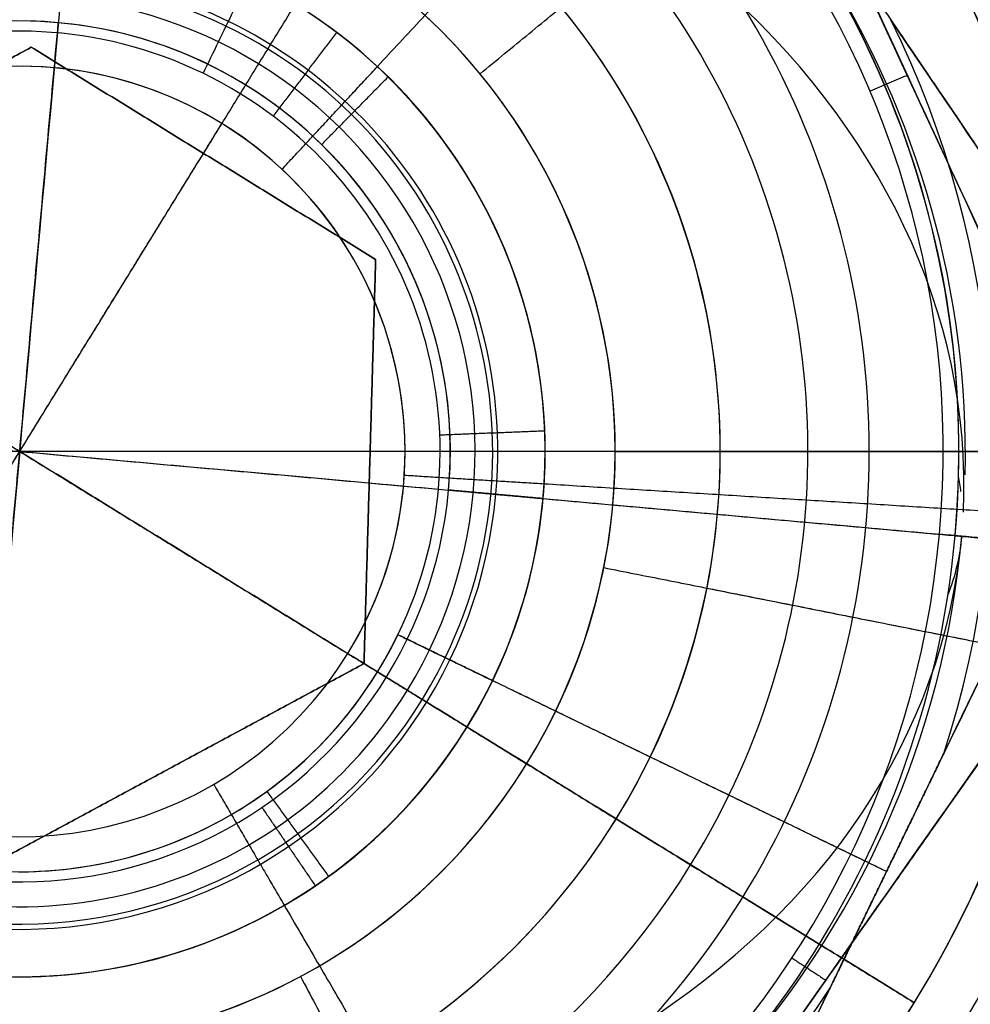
# Model space of a CAD drawing. Header units: millimetres. Extents: x -5.9 to 8.2, y -1.3 to -0.5.
# Tile 37 of 107: x -4.3158 to -4.2887, y -0.8741 to -0.8459. Entities that reach past the tile are written whole.
import ezdxf

# ---------------------------------------------------------------- set-up
doc = ezdxf.new("R2010")
doc.units = ezdxf.units.MM
doc.header["$MEASUREMENT"] = 0
for name, color, linetype, true_color in [('IGES level 1', 7, 'Continuous', 0xffffff), ('IGES level 3', 7, 'Continuous', 0xffffff), ('IGES level 31', 7, 'Continuous', 0xcbd2ef), ('IGES level 35', 7, 'Continuous', 0xcbd2ef), ('IGES level 47', 7, 'Continuous', 0xffffff), ('IGES level 5', 7, 'Continuous', 0xffffff), ('IGES level 7', 7, 'Continuous', 0xffffff)]:
    doc.layers.add(name, color=color, linetype=linetype, true_color=true_color)

msp = doc.modelspace()

# ---------------------------------------------------------------- linework, layer by layer
at = {"layer": 'IGES level 1'}
for centre, radius, start, end in [((-4.315839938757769, -0.8582795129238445, -10.18994323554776), 0.05, 90, 270), ((-4.315839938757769, -0.8582795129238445, -10.18994323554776), 0.05, 90, 270), ((-4.315839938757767, -0.8582795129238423, -10.18994323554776), 0.05, 270.000000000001, 90.00000000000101), ((-4.315839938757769, -0.8582795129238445, -10.15974166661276), 0.05000000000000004, 270, 90.00000002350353), ((-4.315839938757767, -0.8582795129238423, -10.18994323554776), 0.05, 270.000000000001, 90.00000000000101), ((-4.315839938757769, -0.8582795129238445, -10.30494323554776), 0.04000000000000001, 90, 270), ((-4.315839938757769, -0.8582795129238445, -10.34494323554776), 0.04000000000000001, 90, 270), ((-4.315839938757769, -0.8582795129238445, -10.30494323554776), 0.04000000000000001, 90, 270), ((-4.315839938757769, -0.8582795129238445, -10.34494323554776), 0.04000000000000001, 90, 270), ((-4.315839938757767, -0.8582795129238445, -10.34494323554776), 0.04000000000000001, 269.9999999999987, 89.99999999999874), ((-4.315839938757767, -0.8582795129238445, -10.30494323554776), 0.04000000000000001, 270.0000000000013, 90.00000000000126), ((-4.315839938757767, -0.8582795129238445, -10.34494323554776), 0.04000000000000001, 270.0000000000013, 90.00000000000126), ((-4.315839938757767, -0.8582795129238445, -10.30494323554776), 0.04000000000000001, 269.9999999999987, 89.99999999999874), ((-4.315839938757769, -0.8582795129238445, -10.32494323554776), 0.04000000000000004, 269.999999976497, 90), ((-4.315839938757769, -0.8582795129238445, -10.29893462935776), 0.03000000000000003, 269.9999999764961, 90), ((-4.315839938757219, -0.8582795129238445, -10.29292602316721), 0.02, 90, 270), ((-4.315839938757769, -0.8582795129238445, -10.18994323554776), 0.02, 90, 270), ((-4.315839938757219, -0.8582795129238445, -10.29292602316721), 0.02, 90, 270), ((-4.315839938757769, -0.8582795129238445, -10.18994323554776), 0.02, 90, 270), ((-4.315839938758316, -0.8582795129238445, -10.29292602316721), 0.02, 270, 90), ((-4.315839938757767, -0.8582795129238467, -10.18994323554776), 0.02, 270, 90), ((-4.315839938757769, -0.8582795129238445, -10.24143462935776), 0.02000000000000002, 269.999999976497, 90), ((-4.315839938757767, -0.8582795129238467, -10.18994323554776), 0.02, 270, 90), ((-4.315839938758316, -0.8582795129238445, -10.29292602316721), 0.02, 270, 90)]:
    msp.add_arc(centre, radius, start, end, dxfattribs=at)
for points, knots in [([(-4.315839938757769, -0.9082795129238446, -10.13629406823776), (-4.329111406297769, -0.9082795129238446, -10.13629406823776), (-4.34202002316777, -0.9028141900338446, -10.13474131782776), (-4.36038625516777, -0.8844397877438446, -10.13144193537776), (-4.36583457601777, -0.8714041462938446, -10.12994457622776), (-4.36584529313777, -0.8451957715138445, -10.12994189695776), (-4.360452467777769, -0.8321758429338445, -10.13143087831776), (-4.34191700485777, -0.8136514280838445, -10.13475898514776), (-4.328923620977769, -0.8082795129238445, -10.13629406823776), (-4.315839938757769, -0.8082795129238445, -10.13629406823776)], [1, 1, 1, 1, 1.25, 1.25, 1.5, 1.5, 1.75, 1.75, 2, 2, 2, 2]), ([(-4.315839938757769, -0.9082795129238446, -10.13629406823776), (-4.329111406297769, -0.9082795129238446, -10.13629406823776), (-4.34202002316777, -0.9028141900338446, -10.13474131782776), (-4.36038625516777, -0.8844397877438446, -10.13144193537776), (-4.36583457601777, -0.8714041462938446, -10.12994457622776), (-4.36584529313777, -0.8451957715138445, -10.12994189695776), (-4.360452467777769, -0.8321758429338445, -10.13143087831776), (-4.34191700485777, -0.8136514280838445, -10.13475898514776), (-4.328923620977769, -0.8082795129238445, -10.13629406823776), (-4.315839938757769, -0.8082795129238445, -10.13629406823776)], [0, 0, 0, 0, 0.25, 0.25, 0.5, 0.5, 0.75, 0.75, 1, 1, 1, 1]), ([(-4.315839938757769, -0.8082795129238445, -10.13629406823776), (-4.30275981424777, -0.8082795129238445, -10.13629406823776), (-4.289726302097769, -0.8136913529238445, -10.13475212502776), (-4.27127693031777, -0.8321229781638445, -10.13144006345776), (-4.26584391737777, -0.8450734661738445, -10.12994423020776), (-4.26583596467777, -0.8714554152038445, -10.12994224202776), (-4.27129535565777, -0.8844366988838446, -10.13144182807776), (-4.28963955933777, -0.9027987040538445, -10.13473809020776), (-4.302572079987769, -0.9082795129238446, -10.13629406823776), (-4.315839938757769, -0.9082795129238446, -10.13629406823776)], [1, 1, 1, 1, 1.25, 1.25, 1.5, 1.5, 1.75, 1.75, 2, 2, 2, 2]), ([(-4.315839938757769, -0.8082795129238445, -10.13629406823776), (-4.30275981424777, -0.8082795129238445, -10.13629406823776), (-4.289726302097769, -0.8136913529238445, -10.13475212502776), (-4.27127693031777, -0.8321229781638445, -10.13144006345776), (-4.26584391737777, -0.8450734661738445, -10.12994423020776), (-4.26583596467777, -0.8714554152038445, -10.12994224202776), (-4.27129535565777, -0.8844366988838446, -10.13144182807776), (-4.28963955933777, -0.9027987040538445, -10.13473809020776), (-4.302572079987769, -0.9082795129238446, -10.13629406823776), (-4.315839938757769, -0.9082795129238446, -10.13629406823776)], [0, 0, 0, 0, 0.25, 0.25, 0.5, 0.5, 0.75, 0.75, 1, 1, 1, 1])]:
    msp.add_open_spline(points, degree=3, knots=knots, dxfattribs=at)
for points in [[(-4.295839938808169, -0.8582795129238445, -10.18994323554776), (-4.280839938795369, -0.8582795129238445, -10.18994323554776), (-4.265839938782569, -0.8582795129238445, -10.18994323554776)], [(-4.296224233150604, -0.8621813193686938, -10.18994323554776), (-4.296224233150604, -0.8621813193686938, -10.24143462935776), (-4.296224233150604, -0.8621813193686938, -10.29292602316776)], [(-4.296224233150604, -0.8621813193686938, -10.29292602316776), (-4.286416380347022, -0.8641322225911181, -10.29893462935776), (-4.27660852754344, -0.8660831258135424, -10.30494323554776)]]:
    msp.add_open_spline(points, degree=2, dxfattribs=at)
at = {"layer": 'IGES level 3'}
for centre, radius, start, end in [((-4.315839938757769, -0.8582795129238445, -10.36094323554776), 0.02, 90, 270), ((-4.31583993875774, -0.8582795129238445, -10.37094323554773), 0.02, 90, 270), ((-4.31583993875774, -0.8582795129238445, -10.37094323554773), 0.02, 90, 270), ((-4.315839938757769, -0.8582795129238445, -10.36094323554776), 0.02, 90, 270), ((-4.315839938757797, -0.8582795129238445, -10.37094323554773), 0.02, 270, 90), ((-4.315839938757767, -0.8582795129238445, -10.36094323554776), 0.02, 270, 90), ((-4.315839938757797, -0.8582795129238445, -10.37094323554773), 0.02, 270, 90), ((-4.315839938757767, -0.8582795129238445, -10.36094323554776), 0.02, 270, 90), ((-4.315839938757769, -0.8582795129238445, -10.36594323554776), 0.02000000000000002, 269.999999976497, 90)]:
    msp.add_arc(centre, radius, start, end, dxfattribs=at)
for points in [[(-4.295839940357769, -0.8582795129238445, -10.37094323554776), (-1.565839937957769, -0.8582795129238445, -10.37094323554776), (1.164160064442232, -0.8582795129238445, -10.37094323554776)], [(-4.295839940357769, -0.8582795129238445, -10.36094323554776), (-1.565839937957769, -0.8582795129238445, -10.36094323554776), (1.164160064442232, -0.8582795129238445, -10.36094323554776)], [(-4.296224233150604, -0.8621813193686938, -10.36094323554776), (-4.296224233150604, -0.8621813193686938, -10.36594323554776), (-4.296224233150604, -0.8621813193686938, -10.37094323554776)]]:
    msp.add_open_spline(points, degree=2, dxfattribs=at)
at = {"layer": 'IGES level 31', "extrusion": (0.9959724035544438, -0.08966031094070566, 0)}
for start, end in [(353.2326266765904, 90), (90, 186.7673733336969)]:
    msp.add_arc((-1.241782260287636, -10.16294323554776, -4.22150386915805), 0.02699999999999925, start, end, dxfattribs=at)
at = {"layer": 'IGES level 31'}
for centre, radius, start, end in [((-4.315839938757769, -0.8582795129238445, -10.16612487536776), 0.02681188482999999, 354.8559346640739, 174.8559346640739), ((-4.315839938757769, -0.8582795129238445, -10.16612487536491), 0.02681188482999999, 354.8559346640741, 174.8559346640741), ((-4.315839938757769, -0.8582795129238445, -10.18994323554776), 0.02636231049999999, 354.8559346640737, 174.8559346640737), ((-4.315839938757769, -0.8582795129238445, -10.18994323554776), 0.02636231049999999, 354.8559346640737, 174.8559346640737), ((-4.315839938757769, -0.8582795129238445, -10.18994323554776), 0.01499999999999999, 354.8559346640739, 174.8559346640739), ((-4.315839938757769, -0.8582795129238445, -10.18994323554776), 0.01499999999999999, 354.8559346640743, 174.8559346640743), ((-4.315839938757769, -0.8582795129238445, -10.18859011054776), 0.01364687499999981, 354.8559346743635, 174.8559346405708), ((-4.315839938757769, -0.8582795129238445, -10.15169323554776), 0.01229375, 354.8559346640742, 174.8559346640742), ((-4.315839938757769, -0.8582795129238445, -10.18723698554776), 0.01229375, 354.8559346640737, 174.8559346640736), ((-4.315839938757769, -0.8582795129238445, -10.16946511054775), 0.01229375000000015, 354.8559346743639, 174.8559346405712), ((-4.315839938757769, -0.8582795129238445, -10.18723698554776), 0.01229375, 354.8559346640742, 174.8559346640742), ((-4.315839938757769, -0.8582795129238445, -10.15169323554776), 0.01229375, 354.8559346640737, 174.8559346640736), ((-4.315839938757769, -0.8582795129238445, -10.16612487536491), 0.02681188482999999, 174.8559346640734, 354.8559346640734), ((-4.315839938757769, -0.8582795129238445, -10.16612487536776), 0.02681188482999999, 174.8559346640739, 354.8559346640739), ((-4.315839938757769, -0.8582795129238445, -10.18994323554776), 0.02636231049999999, 174.8559346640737, 354.8559346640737), ((-4.315839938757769, -0.8582795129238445, -10.18994323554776), 0.02636231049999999, 174.8559346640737, 354.8559346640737), ((-4.315839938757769, -0.8582795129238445, -10.18994323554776), 0.015, 174.8559346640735, 354.8559346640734), ((-4.315839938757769, -0.8582795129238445, -10.18994323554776), 0.01499999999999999, 174.8559346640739, 354.8559346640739), ((-4.315839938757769, -0.8582795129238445, -10.18859011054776), 0.01364687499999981, 174.8559346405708, 354.8559346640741), ((-4.315839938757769, -0.8582795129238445, -10.18723698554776), 0.01229375, 174.8559346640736, 354.8559346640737), ((-4.315839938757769, -0.8582795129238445, -10.18723698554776), 0.01229375, 174.8559346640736, 354.8559346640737), ((-4.315839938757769, -0.8582795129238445, -10.15169323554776), 0.01229375, 174.8559346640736, 354.8559346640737), ((-4.315839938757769, -0.8582795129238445, -10.16946511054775), 0.01229375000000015, 174.8559346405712, 354.8559346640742), ((-4.315839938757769, -0.8582795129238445, -10.15169323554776), 0.01229375, 174.8559346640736, 354.8559346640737)]:
    msp.add_arc(centre, radius, start, end, dxfattribs=at)
at = {"layer": 'IGES level 31', "extrusion": (-0.05687989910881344, -0.6318382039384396, 0.7730104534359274)}
msp.add_arc((-4.221503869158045, -7.407213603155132, -7.068283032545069), 0.027, 1.903323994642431, 180, dxfattribs=at)
at = {"layer": 'IGES level 31', "extrusion": (0.01749185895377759, 0.1943045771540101, 0.980785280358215)}
msp.add_arc((4.22150386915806, -0.7647701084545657, -10.20992483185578), 0.027, 183.8066474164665, 217.1605938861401, dxfattribs=at)
at = {"layer": 'IGES level 31', "extrusion": (0.05687989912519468, 0.6318382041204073, 0.7730104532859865)}
msp.add_arc((4.221503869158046, -5.487392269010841, -8.64383968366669), 0.027, 0, 180, dxfattribs=at)
at = {"layer": 'IGES level 31', "extrusion": (0.08966031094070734, 0.9959724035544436, 6.123233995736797e-17)}
msp.add_arc((4.221503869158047, -10.16294323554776, -1.241782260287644), 0.027, 0, 180, dxfattribs=at)
at = {"layer": 'IGES level 31', "extrusion": (0.08966031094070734, 0.9959724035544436, -6.123233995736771e-17)}
msp.add_arc((4.221503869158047, -10.16294323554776, -1.241782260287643), 0.027, 0, 180, dxfattribs=at)
at = {"layer": 'IGES level 31', "extrusion": (0.07907333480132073, 0.8783692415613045, 0.4713967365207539)}
msp.add_arc((4.221503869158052, -8.37754364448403, -5.88593245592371), 0.027, 185.7099708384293, 187.6785250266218, dxfattribs=at)
at = {"layer": 'IGES level 31', "extrusion": (-0.01749185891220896, -0.1943045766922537, 0.9807852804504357)}
msp.add_arc((-4.221503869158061, -3.200613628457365, -9.725405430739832), 0.027, 322.8394060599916, 359.9999999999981, dxfattribs=at)
at = {"layer": 'IGES level 31', "extrusion": (0.07907333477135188, 0.8783692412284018, -0.4713967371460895)}
msp.add_arc((4.221503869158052, -9.548287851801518, 3.695624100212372), 0.027, 180.0000000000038, 187.6785250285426, dxfattribs=at)
at = {"layer": 'IGES level 31', "extrusion": (0.08966031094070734, 0.9959724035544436, 6.123233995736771e-17)}
msp.add_arc((4.221503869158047, -10.16294323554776, -1.241782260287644), 0.02700000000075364, 180, 186.7673733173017, dxfattribs=at)
at = {"layer": 'IGES level 31'}
for points, knots in [([(-4.297556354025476, -0.8323070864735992, -10.18776141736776), (-4.295343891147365, -0.8370830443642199, -10.18882471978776), (-4.293125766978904, -0.8418712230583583, -10.18947738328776), (-4.288671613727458, -0.8514862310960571, -10.18948398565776), (-4.286423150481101, -0.8563399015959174, -10.18882727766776), (-4.284205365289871, -0.8611273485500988, -10.18776141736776)], [7.141592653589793, 7.141592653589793, 7.141592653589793, 7.141592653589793, 7.641592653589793, 7.641592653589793, 8.141592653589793, 8.141592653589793, 8.141592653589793, 8.141592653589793]), ([(-4.284205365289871, -0.8611273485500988, -10.16812505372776), (-4.286417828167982, -0.8563513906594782, -10.16706175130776), (-4.288635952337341, -0.8515632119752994, -10.16640908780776), (-4.29309010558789, -0.8419482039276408, -10.16640248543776), (-4.295338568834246, -0.8370945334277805, -10.16705919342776), (-4.297556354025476, -0.8323070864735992, -10.16812505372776)], [5.141592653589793, 5.141592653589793, 5.141592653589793, 5.141592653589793, 5.641592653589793, 5.641592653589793, 6.141592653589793, 6.141592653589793, 6.141592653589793, 6.141592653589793]), ([(-4.284205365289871, -0.8611273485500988, -10.16812505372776), (-4.286417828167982, -0.8563513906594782, -10.16706175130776), (-4.288635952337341, -0.8515632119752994, -10.16640908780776), (-4.29309010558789, -0.8419482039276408, -10.16640248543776), (-4.295338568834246, -0.8370945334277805, -10.16705919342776), (-4.297556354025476, -0.8323070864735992, -10.16812505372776)], [1, 1, 1, 1, 1.5, 1.5, 2, 2, 2, 2]), ([(-4.297556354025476, -0.8323070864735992, -10.18776141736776), (-4.295343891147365, -0.8370830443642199, -10.18882471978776), (-4.293125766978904, -0.8418712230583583, -10.18947738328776), (-4.288671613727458, -0.8514862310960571, -10.18948398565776), (-4.286423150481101, -0.8563399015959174, -10.18882727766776), (-4.284205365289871, -0.8611273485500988, -10.18776141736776)], [3, 3, 3, 3, 3.5, 3.5, 4, 4, 4, 4]), ([(-4.302488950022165, -0.887099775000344, -10.16812505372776), (-4.299459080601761, -0.8827957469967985, -10.16706175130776), (-4.296421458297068, -0.8784807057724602, -10.16640908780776), (-4.290321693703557, -0.8698157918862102, -10.16640248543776), (-4.287242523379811, -0.8654417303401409, -10.16705919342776), (-4.284205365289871, -0.8611273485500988, -10.16812505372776)], [6.141592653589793, 6.141592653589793, 6.141592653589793, 6.141592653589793, 6.641592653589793, 6.641592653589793, 7.141592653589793, 7.141592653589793, 7.141592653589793, 7.141592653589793]), ([(-4.284205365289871, -0.8611273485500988, -10.18776141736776), (-4.287235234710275, -0.8654313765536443, -10.18882471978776), (-4.290272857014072, -0.8697464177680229, -10.18947738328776), (-4.29637262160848, -0.8784113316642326, -10.18948398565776), (-4.299451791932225, -0.8827853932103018, -10.18882727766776), (-4.302488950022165, -0.887099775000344, -10.18776141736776)], [7.283185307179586, 7.283185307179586, 7.283185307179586, 7.283185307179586, 7.783185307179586, 7.783185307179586, 8.283185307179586, 8.283185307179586, 8.283185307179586, 8.283185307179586]), ([(-4.302488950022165, -0.887099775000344, -10.16812505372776), (-4.299459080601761, -0.8827957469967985, -10.16706175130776), (-4.296421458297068, -0.8784807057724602, -10.16640908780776), (-4.290321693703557, -0.8698157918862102, -10.16640248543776), (-4.287242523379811, -0.8654417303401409, -10.16705919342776), (-4.284205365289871, -0.8611273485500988, -10.16812505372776)], [1, 1, 1, 1, 1.5, 1.5, 2, 2, 2, 2]), ([(-4.284205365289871, -0.8611273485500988, -10.18776141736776), (-4.287235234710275, -0.8654313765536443, -10.18882471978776), (-4.290272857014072, -0.8697464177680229, -10.18947738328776), (-4.29637262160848, -0.8784113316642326, -10.18948398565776), (-4.299451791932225, -0.8827853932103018, -10.18882727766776), (-4.302488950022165, -0.887099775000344, -10.18776141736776)], [3, 3, 3, 3, 3.5, 3.5, 4, 4, 4, 4])]:
    msp.add_open_spline(points, degree=3, knots=knots, dxfattribs=at)
for points in [[(-4.297556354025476, -0.8323070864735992, -10.17794323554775), (-4.290880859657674, -0.8467172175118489, -10.17794323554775), (-4.284205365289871, -0.8611273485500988, -10.17794323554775)], [(-4.31694220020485, -0.8705237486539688, -10.15169323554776), (-4.315839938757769, -0.8582795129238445, -10.15169323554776), (-4.314737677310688, -0.8460352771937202, -10.15169323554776)], [(-4.290880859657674, -0.8467172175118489, -10.18948069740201), (-4.290880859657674, -0.8467172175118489, -10.17794323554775), (-4.290880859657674, -0.8467172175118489, -10.1664057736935)], [(-4.307220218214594, -0.8495138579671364, -10.18723698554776), (-4.306271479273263, -0.8485490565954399, -10.18859011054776), (-4.305322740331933, -0.8475842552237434, -10.18994323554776)], [(-4.291569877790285, -0.8479870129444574, -10.18994323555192), (-4.291036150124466, -0.8477606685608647, -10.1897090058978), (-4.290502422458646, -0.8475343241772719, -10.18947477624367)], [(-4.307220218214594, -0.8495138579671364, -10.15169323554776), (-4.307220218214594, -0.8495138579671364, -10.16946511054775), (-4.307220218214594, -0.8495138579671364, -10.18723698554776)], [(-4.328084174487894, -0.8571772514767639, -10.15169323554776), (-4.315839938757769, -0.8582795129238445, -10.15169323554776), (-4.303595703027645, -0.8593817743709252, -10.15169323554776)], [(-4.303595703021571, -0.8593817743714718, -10.15169323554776), (-4.303595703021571, -0.8593817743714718, -10.16946511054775), (-4.303595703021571, -0.8593817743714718, -10.18723698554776)], [(-4.303595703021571, -0.8593817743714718, -10.18723698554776), (-4.302248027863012, -0.8595030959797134, -10.18859011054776), (-4.300900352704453, -0.8596244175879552, -10.18994323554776)], [(-4.300900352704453, -0.8596244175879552, -10.18994323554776), (-4.302248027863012, -0.8595030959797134, -10.18859011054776), (-4.303595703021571, -0.8593817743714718, -10.18723698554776)], [(-4.303595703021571, -0.8593817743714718, -10.18723698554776), (-4.303595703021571, -0.8593817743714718, -10.16946511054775), (-4.303595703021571, -0.8593817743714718, -10.15169323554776)], [(-4.300900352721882, -0.859624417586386, -10.18994323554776), (-4.295242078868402, -0.860133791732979, -10.18994323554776), (-4.289583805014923, -0.860643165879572, -10.18994323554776)], [(-4.289583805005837, -0.86064316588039, -10.18994323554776), (-4.286894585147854, -0.8608852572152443, -10.18885232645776), (-4.284205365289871, -0.8611273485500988, -10.18776141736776)], [(-4.284205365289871, -0.8611273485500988, -10.18776141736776), (-4.286894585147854, -0.8608852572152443, -10.18885232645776), (-4.289583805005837, -0.86064316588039, -10.18994323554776)], [(-4.284205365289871, -0.8611273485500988, -10.16812505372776), (-4.28667070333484, -0.8609054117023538, -10.16712496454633), (-4.28913604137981, -0.8606834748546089, -10.16612487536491)], [(-4.28913604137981, -0.8606834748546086, -10.16612487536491), (-4.28667070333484, -0.8609054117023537, -10.16712496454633), (-4.284205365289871, -0.8611273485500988, -10.16812505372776)], [(-4.284205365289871, -0.8611273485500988, -10.17794323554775), (-4.293347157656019, -0.8741135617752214, -10.17794323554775), (-4.302488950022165, -0.887099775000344, -10.17794323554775)], [(-4.308924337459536, -0.8684437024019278, -10.18723698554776), (-4.308163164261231, -0.8695624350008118, -10.18859011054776), (-4.307401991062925, -0.8706811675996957, -10.18994323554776)], [(-4.308924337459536, -0.8684437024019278, -10.15169323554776), (-4.308924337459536, -0.8684437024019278, -10.16946511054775), (-4.308924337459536, -0.8684437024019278, -10.18723698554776)], [(-4.293798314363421, -0.8727411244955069, -10.18994323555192), (-4.293313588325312, -0.8730591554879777, -10.18970900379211), (-4.292828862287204, -0.8733771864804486, -10.18947477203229)]]:
    msp.add_open_spline(points, degree=2, dxfattribs=at)
msp.add_rational_spline([(-4.289136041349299, -0.8606834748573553, -10.16612487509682), (-4.288948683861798, -0.8607003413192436, -10.16453961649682), (-4.2889486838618, -0.8607003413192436, -10.16294323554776)], [1, 0.9982566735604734, 1], degree=2, dxfattribs=at)
at = {"layer": 'IGES level 35'}
for centre, radius, start, end in [((-4.315839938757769, -0.8582795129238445, -10.33694323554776), 0.015, 334.1366031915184, 154.1366031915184), ((-4.315839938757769, -0.8582795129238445, -10.33694323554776), 0.015, 334.1366031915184, 154.1366031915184), ((-4.315839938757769, -0.8582795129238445, -10.33844323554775), 0.01350000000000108, 334.1366032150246, 154.1366031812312), ((-4.315839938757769, -0.8582795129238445, -10.33694323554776), 0.02775426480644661, 341.8981451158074, 26.37506126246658), ((-4.315839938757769, -0.8582795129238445, -10.36094323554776), 0.02775426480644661, 341.8981451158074, 26.37506126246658), ((-4.315839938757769, -0.8582795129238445, -10.36094323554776), 0.02775426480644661, 341.8981451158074, 26.37506126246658), ((-4.315839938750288, -0.8582795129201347, -10.33694323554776), 0.02775426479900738, 341.8981451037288, 26.37506126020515), ((-4.315839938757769, -0.8582795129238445, -10.33994323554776), 0.01199999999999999, 334.1366031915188, 154.1366031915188), ((-4.315839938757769, -0.8582795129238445, -10.33994323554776), 0.012, 334.1366031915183, 154.1366031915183), ((-4.315839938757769, -0.8582795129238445, -10.36094323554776), 0.01199999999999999, 334.1366031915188, 154.1366031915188), ((-4.315839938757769, -0.8582795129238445, -10.35044323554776), 0.01199999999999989, 334.1366032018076, 154.1366031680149), ((-4.315839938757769, -0.8582795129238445, -10.36094323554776), 0.012, 334.1366031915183, 154.1366031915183), ((-4.315839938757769, -0.8582795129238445, -10.33694323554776), 0.01499999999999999, 154.1366031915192, 334.1366031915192), ((-4.315839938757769, -0.8582795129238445, -10.33694323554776), 0.01499999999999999, 154.1366031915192, 334.1366031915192), ((-4.315839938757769, -0.8582795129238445, -10.33844323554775), 0.01350000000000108, 154.1366031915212, 334.1366032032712), ((-4.315839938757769, -0.8582795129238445, -10.36094323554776), 0.01200000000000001, 154.1366031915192, 334.1366031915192), ((-4.315839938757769, -0.8582795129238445, -10.36094323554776), 0.01199999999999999, 154.1366031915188, 334.1366031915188), ((-4.315839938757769, -0.8582795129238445, -10.33994323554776), 0.01200000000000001, 154.1366031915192, 334.1366031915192), ((-4.315839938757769, -0.8582795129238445, -10.35044323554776), 0.01199999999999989, 154.1366031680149, 334.1366031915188), ((-4.315839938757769, -0.8582795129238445, -10.33994323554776), 0.01199999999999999, 154.1366031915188, 334.1366031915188), ((-4.315839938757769, -0.8582795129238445, -10.33694323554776), 0.02775426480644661, 281.898145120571, 326.375061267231), ((-4.315839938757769, -0.8582795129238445, -10.36094323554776), 0.02775426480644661, 281.898145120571, 326.375061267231), ((-4.315839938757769, -0.8582795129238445, -10.36094323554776), 0.02775426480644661, 281.898145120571, 326.375061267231), ((-4.315839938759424, -0.8582795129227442, -10.33694323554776), 0.0277542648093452, 281.8981451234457, 326.3750612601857)]:
    msp.add_arc(centre, radius, start, end, dxfattribs=at)
for points, degree in [([(-4.301987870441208, -0.8297058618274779, -10.34894323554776), (-4.293078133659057, -0.842847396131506, -10.34894323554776), (-4.284168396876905, -0.8559889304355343, -10.34894323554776)], 2), ([(-4.303732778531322, -0.8333052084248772, -10.36094323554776), (-4.307168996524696, -0.8403933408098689, -10.36094323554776), (-4.310605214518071, -0.8474814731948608, -10.36094323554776)], 2), ([(-4.290974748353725, -0.84594981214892, -10.36094323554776), (-4.288590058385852, -0.8494671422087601, -10.36036933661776), (-4.286302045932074, -0.8528418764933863, -10.35884431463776), (-4.284168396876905, -0.8559889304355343, -10.35694323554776)], 3), ([(-4.284168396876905, -0.8559889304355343, -10.34094323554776), (-4.28631360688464, -0.8528248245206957, -10.33903185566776), (-4.288607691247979, -0.849441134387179, -10.33751289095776), (-4.290974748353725, -0.84594981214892, -10.33694323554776)], 3), ([(-4.290974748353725, -0.84594981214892, -10.36094323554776), (-4.288590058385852, -0.8494671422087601, -10.36036933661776), (-4.286302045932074, -0.8528418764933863, -10.35884431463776), (-4.284168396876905, -0.8559889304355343, -10.35694323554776)], 3), ([(-4.284168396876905, -0.8559889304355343, -10.34094323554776), (-4.28631360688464, -0.8528248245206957, -10.33903185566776), (-4.288607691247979, -0.849441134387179, -10.33751289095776), (-4.290974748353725, -0.84594981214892, -10.33694323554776)], 3), ([(-4.308599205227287, -0.8487101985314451, -10.33994323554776), (-4.307694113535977, -0.8475140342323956, -10.33844323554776), (-4.306789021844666, -0.846317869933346, -10.33694323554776)], 2), ([(-4.312812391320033, -0.846667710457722, -10.33994323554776), (-4.312812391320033, -0.846667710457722, -10.35044323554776), (-4.312812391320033, -0.846667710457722, -10.36094323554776)], 2), ([(-4.304943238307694, -0.8532533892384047, -10.33994323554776), (-4.304943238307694, -0.8532533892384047, -10.35044323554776), (-4.304943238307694, -0.8532533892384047, -10.36094323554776)], 2), ([(-4.284168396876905, -0.8559889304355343, -10.34894323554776), (-4.291094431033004, -0.8702757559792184, -10.34894323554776), (-4.298020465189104, -0.8845625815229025, -10.34894323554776)], 2), ([(-4.289459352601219, -0.8669029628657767, -10.33694323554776), (-4.287621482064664, -0.8631118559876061, -10.33751221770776), (-4.285831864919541, -0.8594202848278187, -10.33903658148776), (-4.284168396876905, -0.8559889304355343, -10.34094323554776)], 3), ([(-4.284168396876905, -0.8559889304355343, -10.35694323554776), (-4.285839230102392, -0.8594354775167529, -10.35885833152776), (-4.287592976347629, -0.863053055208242, -10.36036542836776), (-4.289459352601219, -0.8669029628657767, -10.36094323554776)], 3), ([(-4.284168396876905, -0.8559889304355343, -10.35694323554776), (-4.285839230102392, -0.8594354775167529, -10.35885833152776), (-4.287592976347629, -0.863053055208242, -10.36036542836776), (-4.289459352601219, -0.8669029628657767, -10.36094323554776)], 3), ([(-4.289459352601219, -0.8669029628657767, -10.33694323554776), (-4.287621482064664, -0.8631118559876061, -10.33751221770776), (-4.285831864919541, -0.8594202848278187, -10.33903658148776), (-4.284168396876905, -0.8559889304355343, -10.34094323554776)], 3), ([(-4.303849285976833, -0.8578059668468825, -10.33994323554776), (-4.302350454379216, -0.8577467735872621, -10.33844323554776), (-4.300851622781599, -0.8576875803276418, -10.33694323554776)], 2), ([(-4.302342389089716, -0.8648229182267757, -10.33694323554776), (-4.303692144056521, -0.8641685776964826, -10.33844323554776), (-4.305041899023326, -0.8635142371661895, -10.33994323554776)], 2), ([(-4.305041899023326, -0.8635142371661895, -10.33994323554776), (-4.305041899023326, -0.8635142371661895, -10.35044323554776), (-4.305041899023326, -0.8635142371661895, -10.36094323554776)], 2), ([(-4.291094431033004, -0.8702757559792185, -10.36094323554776), (-4.298068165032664, -0.8668949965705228, -10.36094323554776), (-4.305041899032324, -0.8635142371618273, -10.36094323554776)], 2), ([(-4.305041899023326, -0.8635142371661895, -10.36094323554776), (-4.305041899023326, -0.8635142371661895, -10.35044323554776), (-4.305041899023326, -0.8635142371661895, -10.33994323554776)], 2), ([(-4.305041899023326, -0.8635142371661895, -10.33994323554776), (-4.303692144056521, -0.8641685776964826, -10.33844323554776), (-4.302342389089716, -0.8648229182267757, -10.33694323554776)], 2), ([(-4.291094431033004, -0.8702757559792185, -10.33694323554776), (-4.296718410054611, -0.8675493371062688, -10.33694323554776), (-4.302342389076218, -0.8648229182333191, -10.33694323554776)], 2), ([(-4.29272950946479, -0.8736485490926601, -10.33694323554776), (-4.291094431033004, -0.8702757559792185, -10.33694323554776), (-4.289459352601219, -0.8669029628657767, -10.33694323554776)], 2), ([(-4.289459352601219, -0.8669029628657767, -10.36094323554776), (-4.291094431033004, -0.8702757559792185, -10.36094323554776), (-4.29272950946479, -0.8736485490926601, -10.36094323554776)], 2), ([(-4.29272950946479, -0.8736485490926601, -10.33694323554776), (-4.291094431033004, -0.8702757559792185, -10.33694323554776), (-4.289459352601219, -0.8669029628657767, -10.33694323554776)], 2), ([(-4.29272950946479, -0.8736485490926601, -10.36094323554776), (-4.291094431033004, -0.8702757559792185, -10.36094323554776), (-4.289459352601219, -0.8669029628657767, -10.36094323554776)], 2), ([(-4.308784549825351, -0.8679862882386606, -10.33994323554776), (-4.307902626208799, -0.8691996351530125, -10.33844323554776), (-4.307020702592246, -0.8704129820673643, -10.33694323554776)], 2), ([(-4.313036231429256, -0.8699473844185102, -10.33994323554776), (-4.313036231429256, -0.8699473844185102, -10.35044323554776), (-4.313036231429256, -0.8699473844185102, -10.36094323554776)], 2), ([(-4.291094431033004, -0.8702757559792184, -10.33694323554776), (-4.291094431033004, -0.8702757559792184, -10.34894323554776), (-4.291094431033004, -0.8702757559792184, -10.36094323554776)], 2), ([(-4.29272950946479, -0.8736485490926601, -10.36094323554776), (-4.294567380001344, -0.8774396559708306, -10.36037425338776), (-4.296356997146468, -0.881131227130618, -10.35884988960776), (-4.298020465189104, -0.8845625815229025, -10.35694323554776)], 3), ([(-4.298020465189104, -0.8845625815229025, -10.34094323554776), (-4.296349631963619, -0.8811160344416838, -10.33902813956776), (-4.29459588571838, -0.8774984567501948, -10.33752104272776), (-4.29272950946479, -0.8736485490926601, -10.33694323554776)], 3), ([(-4.29272950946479, -0.8736485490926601, -10.36094323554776), (-4.294567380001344, -0.8774396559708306, -10.36037425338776), (-4.296356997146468, -0.881131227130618, -10.35884988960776), (-4.298020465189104, -0.8845625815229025, -10.35694323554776)], 3), ([(-4.298020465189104, -0.8845625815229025, -10.34094323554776), (-4.296349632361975, -0.8811160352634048, -10.33902814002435), (-4.294595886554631, -0.8774984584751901, -10.3375210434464), (-4.292729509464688, -0.8736485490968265, -10.33694323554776)], 3)]:
    msp.add_open_spline(points, degree=degree, dxfattribs=at)
at = {"layer": 'IGES level 47'}
for points in [[(7.284160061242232, -0.8582795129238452, -10.45094323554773), (1.184160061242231, -0.8582795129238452, -10.45094323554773), (-4.915839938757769, -0.8582795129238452, -10.45094323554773)], [(7.284160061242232, -0.8582795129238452, -10.44094323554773), (1.184160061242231, -0.8582795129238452, -10.44094323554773), (-4.915839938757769, -0.8582795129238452, -10.44094323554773)]]:
    msp.add_open_spline(points, degree=2, dxfattribs=at)
at = {"layer": 'IGES level 5'}
for centre, radius, start, end in [((-4.315839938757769, -0.8582795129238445, -10.40094323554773), 0.03149999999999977, 90, 270), ((-4.315839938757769, -0.8582795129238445, -10.40094323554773), 0.03149999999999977, 90, 270), ((-4.315839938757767, -0.8582795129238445, -10.40094323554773), 0.03149999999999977, 270, 90), ((-4.315839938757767, -0.8582795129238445, -10.40094323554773), 0.03149999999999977, 270, 90), ((-4.315839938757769, -0.8582795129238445, -10.39369323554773), 0.02424999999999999, 269.9999999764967, 90), ((-4.315839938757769, -0.8582795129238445, -10.37094323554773), 0.01700000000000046, 90, 270), ((-4.315839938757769, -0.8582795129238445, -10.37094323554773), 0.01700000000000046, 90, 270), ((-4.315839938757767, -0.8582795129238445, -10.37094323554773), 0.01700000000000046, 270, 90), ((-4.315839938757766, -0.8582795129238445, -10.38644323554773), 0.01700000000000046, 270, 90), ((-4.315839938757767, -0.8582795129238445, -10.37094323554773), 0.01700000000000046, 270, 90), ((-4.315839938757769, -0.8582795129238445, -10.37869323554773), 0.01700000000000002, 269.9999999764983, 90), ((-4.315839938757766, -0.8582795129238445, -10.38644323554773), 0.01700000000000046, 270, 90)]:
    msp.add_arc(centre, radius, start, end, dxfattribs=at)
for points in [[(-4.302698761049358, -0.8474948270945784, -10.38644323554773), (-4.297094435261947, -0.8428954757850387, -10.39369323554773), (-4.291490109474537, -0.838296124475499, -10.40094323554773)], [(-4.302698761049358, -0.8474948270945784, -10.37094323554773), (-4.302698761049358, -0.8474948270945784, -10.37869323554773), (-4.302698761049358, -0.8474948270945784, -10.38644323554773)], [(-4.298839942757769, -0.8582795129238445, -10.37094323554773), (-1.565839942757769, -0.8582795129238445, -10.37094323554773), (1.167160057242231, -0.8582795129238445, -10.37094323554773)], [(-4.299166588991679, -0.8615960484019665, -10.37094323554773), (-4.299166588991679, -0.8615960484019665, -10.37869323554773), (-4.299166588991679, -0.8615960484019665, -10.38644323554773)], [(-4.299166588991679, -0.8615960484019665, -10.38644323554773), (-4.292055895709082, -0.8630104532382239, -10.39369323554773), (-4.284945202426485, -0.8644248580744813, -10.40094323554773)], [(-4.307826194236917, -0.8732721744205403, -10.37094323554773), (-4.307826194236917, -0.8732721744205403, -10.37869323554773), (-4.307826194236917, -0.8732721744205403, -10.38644323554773)], [(-4.307826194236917, -0.8732721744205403, -10.38644323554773), (-4.304408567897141, -0.8796661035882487, -10.39369323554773), (-4.300990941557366, -0.8860600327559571, -10.40094323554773)]]:
    msp.add_open_spline(points, degree=2, dxfattribs=at)
at = {"layer": 'IGES level 7'}
for centre, radius, start, end in [((-4.315839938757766, -0.8582795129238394, -10.39894323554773), 0.03000000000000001, 328.3521679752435, 148.3521679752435), ((-4.315839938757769, -0.8582795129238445, -10.40094323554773), 0.03000000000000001, 328.3521679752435, 148.3521679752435), ((-4.315839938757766, -0.8582795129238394, -10.39894323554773), 0.03000000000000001, 328.3521679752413, 148.3521679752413), ((-4.315839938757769, -0.8582795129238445, -10.39994323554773), 0.02999999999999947, 328.3521679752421, 148.3521679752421), ((-4.315839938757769, -0.8582795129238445, -10.40094323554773), 0.03000000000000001, 328.3521679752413, 148.3521679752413), ((-4.315839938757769, -0.8582795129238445, -10.39144323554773), 0.02250000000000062, 328.352167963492, 148.3521679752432), ((-4.315839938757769, -0.8582795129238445, -10.40094323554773), 0.03, 148.352167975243, 328.3521679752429), ((-4.315839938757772, -0.8582795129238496, -10.39894323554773), 0.03, 148.352167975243, 328.3521679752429), ((-4.315839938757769, -0.8582795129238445, -10.40094323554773), 0.03, 148.352167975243, 328.3521679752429), ((-4.315839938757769, -0.8582795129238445, -10.39994323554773), 0.02999999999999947, 148.3521679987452, 328.3521679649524), ((-4.315839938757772, -0.8582795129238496, -10.39894323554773), 0.03, 148.352167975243, 328.3521679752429), ((-4.315839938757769, -0.8582795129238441, -10.15494323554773), 0.015, 328.3521679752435, 148.3521679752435), ((-4.315839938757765, -0.8582795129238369, -10.38394323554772), 0.015, 328.3521679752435, 148.3521679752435), ((-4.315839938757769, -0.8582795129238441, -10.15494323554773), 0.015, 328.3521679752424, 148.3521679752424), ((-4.315839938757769, -0.8582795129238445, -10.26944323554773), 0.01499999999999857, 328.3521679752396, 148.3521679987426), ((-4.315839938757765, -0.8582795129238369, -10.38394323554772), 0.015, 328.3521679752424, 148.3521679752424), ((-4.315839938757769, -0.8582795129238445, -10.15294323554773), 0.01300000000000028, 328.3521679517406, 148.3521679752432), ((-4.315839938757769, -0.8582795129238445, -10.39144323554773), 0.02250000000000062, 148.3521679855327, 328.3521679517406), ((-4.315839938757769, -0.8582795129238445, -10.15094323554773), 0.011, 328.3521679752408, 148.3521679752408), ((-4.315839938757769, -0.8582795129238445, -10.15094323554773), 0.011, 328.3521679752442, 148.3521679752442), ((-4.315839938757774, -0.8582795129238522, -10.38394323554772), 0.015, 148.3521679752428, 328.3521679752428), ((-4.315839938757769, -0.8582795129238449, -10.15494323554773), 0.015, 148.3521679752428, 328.3521679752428), ((-4.315839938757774, -0.8582795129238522, -10.38394323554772), 0.015, 148.3521679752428, 328.3521679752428), ((-4.315839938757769, -0.8582795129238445, -10.26944323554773), 0.01499999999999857, 148.3521679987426, 328.3521679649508), ((-4.315839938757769, -0.8582795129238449, -10.15494323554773), 0.015, 148.3521679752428, 328.3521679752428), ((-4.315839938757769, -0.8582795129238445, -10.15294323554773), 0.01300000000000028, 148.3521679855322, 328.3521679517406), ((-4.315839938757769, -0.8582795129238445, -10.15094323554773), 0.011, 148.3521679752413, 328.3521679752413), ((-4.315839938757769, -0.8582795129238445, -10.15094323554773), 0.011, 148.3521679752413, 328.3521679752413)]:
    msp.add_arc(centre, radius, start, end, dxfattribs=at)
for points in [[(-4.310592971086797, -0.8497666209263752, -10.40094323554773), (-4.305346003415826, -0.8412537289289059, -10.40094323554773), (-4.300099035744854, -0.8327408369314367, -10.40094323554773)], [(-4.305629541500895, -0.8472909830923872, -10.38394323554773), (-4.300524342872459, -0.8417967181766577, -10.39144323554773), (-4.295419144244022, -0.8363024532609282, -10.39894323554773)], [(-4.31550789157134, -0.8467372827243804, -10.40094323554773), (-4.3205888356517, -0.84947905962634, -10.40094323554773), (-4.325669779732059, -0.8522208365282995, -10.40094323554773)], [(-4.325669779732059, -0.8522208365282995, -10.38794323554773), (-4.3205888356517, -0.84947905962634, -10.38794323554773), (-4.31550789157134, -0.8467372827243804, -10.38794323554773)], [(-4.31550789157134, -0.8467372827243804, -10.40094323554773), (-4.3205888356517, -0.84947905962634, -10.40094323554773), (-4.325669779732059, -0.8522208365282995, -10.40094323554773)], [(-4.325669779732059, -0.8522208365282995, -10.39444323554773), (-4.3205888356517, -0.84947905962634, -10.39444323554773), (-4.31550789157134, -0.8467372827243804, -10.39444323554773)], [(-4.325669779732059, -0.8522208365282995, -10.38794323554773), (-4.3205888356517, -0.84947905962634, -10.38794323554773), (-4.31550789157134, -0.8467372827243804, -10.38794323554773)], [(-4.30567805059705, -0.8527959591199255, -10.40094323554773), (-4.310592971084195, -0.8497666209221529, -10.40094323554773), (-4.31550789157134, -0.8467372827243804, -10.40094323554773)], [(-4.31550789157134, -0.8467372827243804, -10.38794323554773), (-4.310592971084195, -0.8497666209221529, -10.38794323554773), (-4.30567805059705, -0.8527959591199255, -10.38794323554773)], [(-4.30567805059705, -0.8527959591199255, -10.40094323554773), (-4.310592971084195, -0.8497666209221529, -10.40094323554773), (-4.31550789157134, -0.8467372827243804, -10.40094323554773)], [(-4.31550789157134, -0.8467372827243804, -10.40094323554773), (-4.31550789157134, -0.8467372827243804, -10.39444323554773), (-4.31550789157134, -0.8467372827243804, -10.38794323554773)], [(-4.31550789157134, -0.8467372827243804, -10.39444323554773), (-4.310592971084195, -0.8497666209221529, -10.39444323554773), (-4.30567805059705, -0.8527959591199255, -10.39444323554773)], [(-4.31550789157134, -0.8467372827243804, -10.38794323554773), (-4.31550789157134, -0.8467372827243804, -10.39444323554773), (-4.31550789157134, -0.8467372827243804, -10.40094323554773)], [(-4.31550789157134, -0.8467372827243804, -10.38794323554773), (-4.310592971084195, -0.8497666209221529, -10.38794323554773), (-4.30567805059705, -0.8527959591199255, -10.38794323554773)], [(-4.308352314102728, -0.8502212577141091, -10.15094323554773), (-4.306990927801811, -0.8487561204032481, -10.15294323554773), (-4.305629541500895, -0.8472909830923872, -10.15494323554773)], [(-4.321611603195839, -0.8676436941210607, -10.15094323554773), (-4.31583993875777, -0.8582795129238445, -10.15094323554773), (-4.310068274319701, -0.8489153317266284, -10.15094323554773)], [(-4.321086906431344, -0.8667924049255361, -10.38794323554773), (-4.31583993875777, -0.8582795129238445, -10.38794323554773), (-4.310592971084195, -0.8497666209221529, -10.38794323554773)], [(-4.310592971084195, -0.8497666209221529, -10.38794323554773), (-4.310592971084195, -0.8497666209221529, -10.39444323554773), (-4.310592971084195, -0.8497666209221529, -10.40094323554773)], [(-4.306010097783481, -0.8643381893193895, -10.38794323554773), (-4.31583993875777, -0.8582795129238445, -10.38794323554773), (-4.325669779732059, -0.8522208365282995, -10.38794323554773)], [(-4.325204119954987, -0.8525078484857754, -10.15094323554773), (-4.315839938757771, -0.8582795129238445, -10.15094323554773), (-4.306475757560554, -0.8640511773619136, -10.15094323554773)], [(-4.306010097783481, -0.8643381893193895, -10.40094323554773), (-4.305844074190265, -0.8585670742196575, -10.40094323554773), (-4.30567805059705, -0.8527959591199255, -10.40094323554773)], [(-4.30567805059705, -0.8527959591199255, -10.38794323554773), (-4.305844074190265, -0.8585670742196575, -10.38794323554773), (-4.306010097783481, -0.8643381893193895, -10.38794323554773)], [(-4.306010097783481, -0.8643381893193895, -10.40094323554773), (-4.305844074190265, -0.8585670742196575, -10.40094323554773), (-4.30567805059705, -0.8527959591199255, -10.40094323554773)], [(-4.30567805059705, -0.8527959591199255, -10.39444323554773), (-4.305844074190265, -0.8585670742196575, -10.39444323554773), (-4.306010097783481, -0.8643381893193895, -10.39444323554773)], [(-4.30567805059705, -0.8527959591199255, -10.38794323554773), (-4.305844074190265, -0.8585670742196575, -10.38794323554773), (-4.306010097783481, -0.8643381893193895, -10.38794323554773)], [(-4.30567805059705, -0.8527959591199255, -10.40094323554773), (-4.30567805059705, -0.8527959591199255, -10.39444323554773), (-4.30567805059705, -0.8527959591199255, -10.38794323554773)], [(-4.30567805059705, -0.8527959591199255, -10.38794323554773), (-4.30567805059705, -0.8527959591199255, -10.39444323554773), (-4.30567805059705, -0.8527959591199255, -10.40094323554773)], [(-4.301655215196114, -0.8534016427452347, -10.38394323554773), (-4.301655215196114, -0.8534016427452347, -10.26944323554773), (-4.301655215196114, -0.8534016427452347, -10.15494323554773)], [(-4.305844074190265, -0.8585670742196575, -10.38794323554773), (-4.305844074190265, -0.8585670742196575, -10.39444323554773), (-4.305844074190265, -0.8585670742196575, -10.40094323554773)], [(-4.304860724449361, -0.8589554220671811, -10.15094323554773), (-4.302864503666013, -0.8590783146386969, -10.15294323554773), (-4.300868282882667, -0.8592012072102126, -10.15494323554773)], [(-4.300868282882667, -0.8592012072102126, -10.38394323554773), (-4.293382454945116, -0.8596620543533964, -10.39144323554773), (-4.285896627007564, -0.8601229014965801, -10.39894323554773)], [(-4.306475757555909, -0.8640511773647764, -10.15094323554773), (-4.304773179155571, -0.8651005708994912, -10.15294323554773), (-4.303070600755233, -0.8661499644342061, -10.15494323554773)], [(-4.303070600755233, -0.8661499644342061, -10.15494323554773), (-4.304773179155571, -0.8651005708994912, -10.15294323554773), (-4.306475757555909, -0.8640511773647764, -10.15094323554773)], [(-4.316171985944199, -0.8698217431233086, -10.40094323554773), (-4.31109104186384, -0.8670799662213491, -10.40094323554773), (-4.306010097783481, -0.8643381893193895, -10.40094323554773)], [(-4.306010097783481, -0.8643381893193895, -10.38794323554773), (-4.31109104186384, -0.8670799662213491, -10.38794323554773), (-4.316171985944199, -0.8698217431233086, -10.38794323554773)], [(-4.316171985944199, -0.8698217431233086, -10.40094323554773), (-4.31109104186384, -0.8670799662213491, -10.40094323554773), (-4.306010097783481, -0.8643381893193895, -10.40094323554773)], [(-4.306010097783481, -0.8643381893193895, -10.39444323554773), (-4.31109104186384, -0.8670799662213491, -10.39444323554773), (-4.316171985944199, -0.8698217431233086, -10.39444323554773)], [(-4.306010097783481, -0.8643381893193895, -10.38794323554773), (-4.31109104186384, -0.8670799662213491, -10.38794323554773), (-4.316171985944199, -0.8698217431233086, -10.38794323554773)], [(-4.290301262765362, -0.8740204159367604, -10.40094323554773), (-4.298155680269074, -0.8691793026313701, -10.40094323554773), (-4.306010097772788, -0.8643381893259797, -10.40094323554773)], [(-4.306010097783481, -0.8643381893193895, -10.38794323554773), (-4.306010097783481, -0.8643381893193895, -10.39444323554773), (-4.306010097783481, -0.8643381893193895, -10.40094323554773)], [(-4.306010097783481, -0.8643381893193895, -10.40094323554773), (-4.306010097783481, -0.8643381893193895, -10.39444323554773), (-4.306010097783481, -0.8643381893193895, -10.38794323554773)], [(-4.303070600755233, -0.8661499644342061, -10.15494323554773), (-4.303070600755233, -0.8661499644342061, -10.26944323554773), (-4.303070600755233, -0.8661499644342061, -10.38394323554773)], [(-4.303070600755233, -0.8661499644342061, -10.38394323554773), (-4.296685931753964, -0.8700851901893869, -10.39144323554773), (-4.290301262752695, -0.8740204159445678, -10.39894323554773)], [(-4.290301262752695, -0.8740204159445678, -10.39894323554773), (-4.296685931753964, -0.8700851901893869, -10.39144323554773), (-4.303070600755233, -0.8661499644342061, -10.38394323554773)], [(-4.303070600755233, -0.8661499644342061, -10.38394323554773), (-4.303070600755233, -0.8661499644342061, -10.26944323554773), (-4.303070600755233, -0.8661499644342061, -10.15494323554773)], [(-4.31109104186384, -0.8670799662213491, -10.38794323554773), (-4.31109104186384, -0.8670799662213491, -10.39444323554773), (-4.31109104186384, -0.8670799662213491, -10.40094323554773)], [(-4.310302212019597, -0.8677839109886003, -10.15094323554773), (-4.309295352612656, -0.8695119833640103, -10.15294323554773), (-4.308288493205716, -0.8712400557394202, -10.15494323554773)], [(-4.308288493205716, -0.8712400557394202, -10.38394323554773), (-4.304512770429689, -0.877720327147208, -10.39144323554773), (-4.300737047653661, -0.8842005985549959, -10.39894323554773)], [(-4.31382309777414, -0.873143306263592, -10.38394323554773), (-4.31382309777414, -0.873143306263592, -10.26944323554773), (-4.31382309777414, -0.873143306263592, -10.15494323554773)], [(-4.290301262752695, -0.8740204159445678, -10.39894323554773), (-4.290301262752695, -0.8740204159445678, -10.39994323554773), (-4.290301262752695, -0.8740204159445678, -10.40094323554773)], [(-4.290301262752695, -0.8740204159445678, -10.40094323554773), (-4.290301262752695, -0.8740204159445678, -10.39994323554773), (-4.290301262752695, -0.8740204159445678, -10.39894323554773)]]:
    msp.add_open_spline(points, degree=2, dxfattribs=at)

doc.saveas('drawing.dxf')
